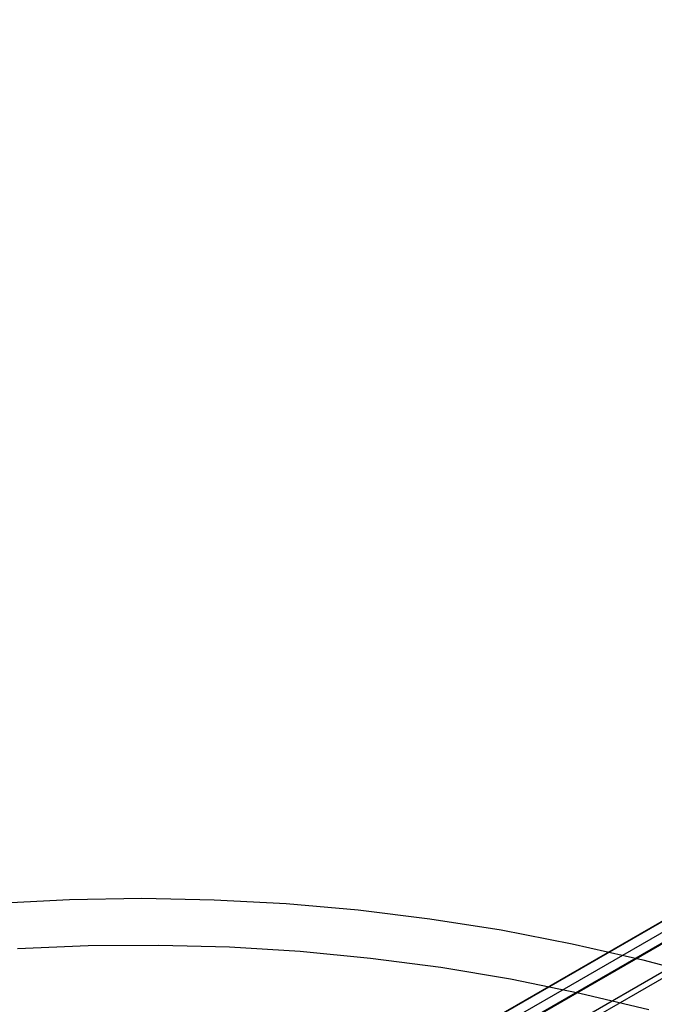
# Model space of a CAD drawing. Header units: millimetres. Extents: x 6049 to 7254, y -11340 to -10297.
# Tile 219 of 237: x 6647 to 6672, y -10601 to -10561. Entities that reach past the tile are written whole.
import ezdxf

# ---------------------------------------------------------------- set-up
doc = ezdxf.new("R2010")
doc.units = ezdxf.units.MM
doc.layers.add('color', color=7, linetype='Continuous')

msp = doc.modelspace()

# ---------------------------------------------------------------- linework, layer by layer
at = {"color": 8, "true_color": 0x7f7f7f}
for p, q in [((7192.578, -10296.995, 53.656), (6646.982, -10611.995, 53.656)), ((6646.987, -10612.002, 54.485), (7192.583, -10297.002, 54.485)), ((7192.775, -10297.336, 51.951), (6647.179, -10612.336, 51.951)), ((7192.953, -10297.644, 54.855), (6647.357, -10612.644, 54.855)), ((7192.972, -10297.677, 50.246), (6647.376, -10612.677, 50.246)), ((6647.863, -10613.521, 49.471), (7193.459, -10298.521, 49.471)), ((7193.572, -10298.715, 49.496), (6647.976, -10613.715, 49.496))]:
    msp.add_line(p, q, dxfattribs=at)
at = {"layer": 'color', "color": 254, "true_color": 0xcad1ee}
for p, q in [((6646.001, -10596.472, 18.688), (6648.891, -10596.326, 18.688)), ((6648.891, -10596.326, 18.688), (6651.784, -10596.28, 18.688)), ((6651.784, -10596.28, 18.688), (6654.677, -10596.335, 18.688)), ((6654.677, -10596.335, 18.688), (6657.566, -10596.489, 18.688)), ((6657.566, -10596.489, 18.688), (6660.448, -10596.742, 18.688)), ((6660.448, -10596.742, 18.688), (6663.32, -10597.095, 18.688)), ((6663.32, -10597.095, 18.688), (6666.178, -10597.547, 18.688)), ((6666.178, -10597.547, 18.688), (6669.019, -10598.098, 18.688)), ((6646.802, -10598.29, 17.309), (6649.632, -10598.171, 17.309)), ((6649.632, -10598.171, 17.309), (6652.465, -10598.15, 17.309)), ((6652.465, -10598.15, 17.309), (6655.297, -10598.227, 17.309)), ((6655.297, -10598.227, 17.309), (6658.125, -10598.401, 17.309)), ((6669.019, -10598.098, 18.688), (6671.839, -10598.746, 18.688)), ((6658.125, -10598.401, 17.309), (6660.945, -10598.674, 17.309)), ((6660.945, -10598.674, 17.309), (6663.754, -10599.043, 17.309)), ((6663.754, -10599.043, 17.309), (6666.548, -10599.51, 17.309)), ((6671.839, -10598.746, 18.688), (6674.635, -10599.491, 18.688)), ((6666.548, -10599.51, 17.309), (6669.325, -10600.073, 17.309)), ((6669.325, -10600.073, 17.309), (6672.081, -10600.731, 17.309))]:
    msp.add_line(p, q, dxfattribs=at)

doc.saveas('drawing.dxf')
